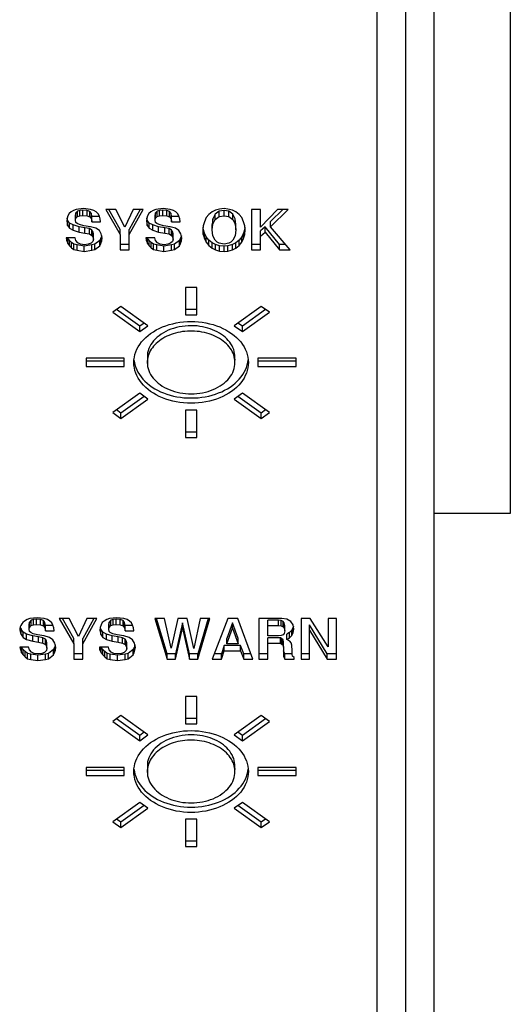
# Model space of a CAD drawing. Extents: x -1765 to 4890, y -3431 to 1272.
# Tile 13 of 111: x -1257.62 to -1251.19, y -1184.73 to -1171.82. Entities that reach past the tile are written whole.
import ezdxf

# ---------------------------------------------------------------- set-up
doc = ezdxf.new("R2010")
doc.units = 0
doc.layers.get('0').update_dxf_attribs({"linetype": 'CONTINUOUS'})

# ---------------------------------------------------------------- blocks, each defined once
blk = doc.blocks.new('CTH', base_point=(-1401.584, -1249.781))
at = {"color": 7, "linetype": 'CONTINUOUS'}
blk.add_line((-1251.194, -1091.654), (-1251.194, -1178.291), dxfattribs=at)
at = {"color": 5, "linetype": 'CONTINUOUS'}
for p, q in [((-1252.193, -1161.56), (-1252.193, -1192.432)), ((-1252.943, -1168.778), (-1252.943, -1192.364)), ((-1252.568, -1168.778), (-1252.568, -1192.364)), ((-1256.878, -1174.304), (-1256.915, -1174.318)), ((-1256.784, -1174.294), (-1256.878, -1174.304)), ((-1256.691, -1174.304), (-1256.784, -1174.294)), ((-1256.649, -1174.318), (-1256.691, -1174.304)), ((-1256.362, -1174.304), (-1256.492, -1174.304)), ((-1256.492, -1174.304), (-1256.305, -1174.635)), ((-1256.305, -1174.566), (-1256.453, -1174.304)), ((-1256.242, -1174.538), (-1256.362, -1174.304)), ((-1256.132, -1174.304), (-1256.242, -1174.538)), ((-1256.04, -1174.304), (-1256.185, -1174.566)), ((-1256.185, -1174.635), (-1256.002, -1174.304)), ((-1256.002, -1174.304), (-1256.132, -1174.304)), ((-1255.835, -1174.304), (-1255.872, -1174.318)), ((-1255.741, -1174.294), (-1255.835, -1174.304)), ((-1255.647, -1174.304), (-1255.741, -1174.294)), ((-1255.606, -1174.318), (-1255.647, -1174.304)), ((-1255.001, -1174.299), (-1255.053, -1174.313)), ((-1254.943, -1174.294), (-1255.001, -1174.299)), ((-1254.891, -1174.299), (-1254.943, -1174.294)), ((-1254.834, -1174.313), (-1254.891, -1174.299)), ((-1254.463, -1174.304), (-1254.583, -1174.304)), ((-1254.583, -1174.304), (-1254.583, -1174.835)), ((-1254.463, -1174.538), (-1254.463, -1174.304)), ((-1254.244, -1174.304), (-1254.463, -1174.538)), ((-1254.173, -1174.304), (-1254.333, -1174.463)), ((-1254.333, -1174.533), (-1254.104, -1174.304)), ((-1254.104, -1174.304), (-1254.244, -1174.304)), ((-1256.998, -1174.421), (-1257.003, -1174.455)), ((-1256.988, -1174.387), (-1256.998, -1174.421)), ((-1256.993, -1174.444), (-1256.998, -1174.418)), ((-1256.972, -1174.357), (-1256.988, -1174.387)), ((-1256.946, -1174.338), (-1256.972, -1174.357)), ((-1256.915, -1174.318), (-1256.946, -1174.338)), ((-1256.883, -1174.351), (-1256.889, -1174.375)), ((-1256.889, -1174.445), (-1256.889, -1174.375)), ((-1256.889, -1174.445), (-1256.883, -1174.421)), ((-1256.863, -1174.327), (-1256.883, -1174.351)), ((-1256.883, -1174.421), (-1256.883, -1174.351)), ((-1256.883, -1174.421), (-1256.863, -1174.396)), ((-1256.831, -1174.317), (-1256.863, -1174.327)), ((-1256.863, -1174.396), (-1256.863, -1174.327)), ((-1256.863, -1174.396), (-1256.831, -1174.387)), ((-1256.79, -1174.312), (-1256.831, -1174.317)), ((-1256.831, -1174.387), (-1256.831, -1174.317)), ((-1256.831, -1174.387), (-1256.79, -1174.382)), ((-1256.737, -1174.317), (-1256.79, -1174.312)), ((-1256.79, -1174.382), (-1256.79, -1174.312)), ((-1256.79, -1174.382), (-1256.737, -1174.387)), ((-1256.701, -1174.331), (-1256.737, -1174.317)), ((-1256.737, -1174.387), (-1256.737, -1174.317)), ((-1256.737, -1174.387), (-1256.701, -1174.401)), ((-1256.68, -1174.356), (-1256.701, -1174.331)), ((-1256.701, -1174.401), (-1256.701, -1174.331)), ((-1256.701, -1174.401), (-1256.68, -1174.426)), ((-1256.675, -1174.395), (-1256.68, -1174.356)), ((-1256.68, -1174.426), (-1256.68, -1174.356)), ((-1256.68, -1174.426), (-1256.675, -1174.465)), ((-1256.575, -1174.395), (-1256.675, -1174.395)), ((-1256.675, -1174.465), (-1256.675, -1174.395)), ((-1256.617, -1174.338), (-1256.649, -1174.318)), ((-1256.591, -1174.362), (-1256.617, -1174.338)), ((-1256.576, -1174.392), (-1256.591, -1174.362)), ((-1256.565, -1174.426), (-1256.576, -1174.392)), ((-1256.56, -1174.465), (-1256.565, -1174.426)), ((-1255.955, -1174.421), (-1255.96, -1174.455)), ((-1255.945, -1174.387), (-1255.955, -1174.421)), ((-1255.95, -1174.444), (-1255.954, -1174.418)), ((-1255.929, -1174.357), (-1255.945, -1174.387)), ((-1255.903, -1174.338), (-1255.929, -1174.357)), ((-1255.872, -1174.318), (-1255.903, -1174.338)), ((-1255.84, -1174.351), (-1255.846, -1174.375)), ((-1255.846, -1174.445), (-1255.846, -1174.375)), ((-1255.846, -1174.445), (-1255.84, -1174.421)), ((-1255.819, -1174.327), (-1255.84, -1174.351)), ((-1255.84, -1174.421), (-1255.84, -1174.351)), ((-1255.84, -1174.421), (-1255.819, -1174.396)), ((-1255.788, -1174.317), (-1255.819, -1174.327)), ((-1255.819, -1174.396), (-1255.819, -1174.327)), ((-1255.819, -1174.396), (-1255.788, -1174.387)), ((-1255.746, -1174.312), (-1255.788, -1174.317)), ((-1255.788, -1174.387), (-1255.788, -1174.317)), ((-1255.788, -1174.387), (-1255.746, -1174.382)), ((-1255.746, -1174.382), (-1255.746, -1174.312)), ((-1255.694, -1174.317), (-1255.746, -1174.312)), ((-1255.746, -1174.382), (-1255.694, -1174.387)), ((-1255.694, -1174.387), (-1255.694, -1174.317)), ((-1255.658, -1174.331), (-1255.694, -1174.317)), ((-1255.694, -1174.387), (-1255.658, -1174.401)), ((-1255.658, -1174.401), (-1255.658, -1174.331)), ((-1255.637, -1174.356), (-1255.658, -1174.331)), ((-1255.658, -1174.401), (-1255.637, -1174.426)), ((-1255.637, -1174.426), (-1255.637, -1174.356)), ((-1255.632, -1174.395), (-1255.637, -1174.356)), ((-1255.637, -1174.426), (-1255.632, -1174.465)), ((-1255.632, -1174.465), (-1255.632, -1174.395)), ((-1255.532, -1174.395), (-1255.632, -1174.395)), ((-1255.574, -1174.338), (-1255.606, -1174.318)), ((-1255.548, -1174.362), (-1255.574, -1174.338)), ((-1255.533, -1174.392), (-1255.548, -1174.362)), ((-1255.522, -1174.426), (-1255.533, -1174.392)), ((-1255.517, -1174.465), (-1255.522, -1174.426)), ((-1255.178, -1174.411), (-1255.199, -1174.465)), ((-1255.141, -1174.372), (-1255.178, -1174.411)), ((-1255.1, -1174.338), (-1255.141, -1174.372)), ((-1255.053, -1174.313), (-1255.1, -1174.338)), ((-1255.089, -1174.429), (-1255.1, -1174.502)), ((-1255.058, -1174.366), (-1255.089, -1174.429)), ((-1255.089, -1174.499), (-1255.089, -1174.429)), ((-1255.006, -1174.327), (-1255.058, -1174.366)), ((-1255.058, -1174.435), (-1255.058, -1174.366)), ((-1255.058, -1174.435), (-1255.006, -1174.396)), ((-1254.943, -1174.317), (-1255.006, -1174.327)), ((-1255.006, -1174.396), (-1255.006, -1174.327)), ((-1255.006, -1174.396), (-1254.943, -1174.387)), ((-1254.943, -1174.387), (-1254.943, -1174.317)), ((-1254.881, -1174.327), (-1254.943, -1174.317)), ((-1254.943, -1174.387), (-1254.881, -1174.396)), ((-1254.881, -1174.396), (-1254.881, -1174.327)), ((-1254.829, -1174.366), (-1254.881, -1174.327)), ((-1254.881, -1174.396), (-1254.829, -1174.435)), ((-1254.787, -1174.338), (-1254.834, -1174.313)), ((-1254.829, -1174.435), (-1254.829, -1174.366)), ((-1254.797, -1174.429), (-1254.829, -1174.366)), ((-1254.797, -1174.499), (-1254.797, -1174.429)), ((-1254.787, -1174.502), (-1254.797, -1174.429)), ((-1254.745, -1174.372), (-1254.787, -1174.338)), ((-1254.709, -1174.411), (-1254.745, -1174.372)), ((-1254.688, -1174.465), (-1254.709, -1174.411)), ((-1257.003, -1174.455), (-1256.993, -1174.513)), ((-1256.967, -1174.483), (-1256.993, -1174.444)), ((-1256.993, -1174.513), (-1256.993, -1174.444)), ((-1256.993, -1174.513), (-1256.967, -1174.552)), ((-1256.92, -1174.507), (-1256.967, -1174.483)), ((-1256.967, -1174.552), (-1256.967, -1174.483)), ((-1256.967, -1174.552), (-1256.92, -1174.577)), ((-1256.842, -1174.531), (-1256.92, -1174.507)), ((-1256.92, -1174.577), (-1256.92, -1174.507)), ((-1256.883, -1174.474), (-1256.889, -1174.445)), ((-1256.868, -1174.489), (-1256.883, -1174.474)), ((-1256.837, -1174.504), (-1256.868, -1174.489)), ((-1256.764, -1174.546), (-1256.842, -1174.531)), ((-1256.842, -1174.601), (-1256.842, -1174.531)), ((-1256.779, -1174.518), (-1256.837, -1174.504)), ((-1256.691, -1174.533), (-1256.779, -1174.518)), ((-1256.706, -1174.556), (-1256.764, -1174.546)), ((-1256.764, -1174.616), (-1256.764, -1174.546)), ((-1256.675, -1174.575), (-1256.706, -1174.556)), ((-1256.706, -1174.626), (-1256.706, -1174.556)), ((-1256.623, -1174.552), (-1256.691, -1174.533)), ((-1256.675, -1174.465), (-1256.56, -1174.465)), ((-1256.576, -1174.582), (-1256.623, -1174.552)), ((-1255.96, -1174.455), (-1255.95, -1174.513)), ((-1255.95, -1174.513), (-1255.95, -1174.444)), ((-1255.924, -1174.483), (-1255.95, -1174.444)), ((-1255.95, -1174.513), (-1255.924, -1174.552)), ((-1255.924, -1174.552), (-1255.924, -1174.483)), ((-1255.877, -1174.507), (-1255.924, -1174.483)), ((-1255.924, -1174.552), (-1255.877, -1174.577)), ((-1255.877, -1174.577), (-1255.877, -1174.507)), ((-1255.799, -1174.531), (-1255.877, -1174.507)), ((-1255.84, -1174.474), (-1255.846, -1174.445)), ((-1255.825, -1174.489), (-1255.84, -1174.474)), ((-1255.793, -1174.504), (-1255.825, -1174.489)), ((-1255.799, -1174.601), (-1255.799, -1174.531)), ((-1255.72, -1174.546), (-1255.799, -1174.531)), ((-1255.736, -1174.518), (-1255.793, -1174.504)), ((-1255.647, -1174.533), (-1255.736, -1174.518)), ((-1255.72, -1174.616), (-1255.72, -1174.546)), ((-1255.663, -1174.556), (-1255.72, -1174.546)), ((-1255.663, -1174.626), (-1255.663, -1174.556)), ((-1255.632, -1174.575), (-1255.663, -1174.556)), ((-1255.58, -1174.552), (-1255.647, -1174.533)), ((-1255.632, -1174.465), (-1255.517, -1174.465)), ((-1255.533, -1174.582), (-1255.58, -1174.552)), ((-1255.214, -1174.518), (-1255.22, -1174.572)), ((-1255.214, -1174.561), (-1255.216, -1174.539)), ((-1255.199, -1174.465), (-1255.214, -1174.518)), ((-1255.199, -1174.614), (-1255.214, -1174.561)), ((-1255.214, -1174.631), (-1255.214, -1174.561)), ((-1255.1, -1174.572), (-1255.089, -1174.499)), ((-1255.1, -1174.572), (-1255.1, -1174.502)), ((-1255.089, -1174.499), (-1255.058, -1174.435)), ((-1254.829, -1174.435), (-1254.797, -1174.499)), ((-1254.797, -1174.499), (-1254.787, -1174.572)), ((-1254.787, -1174.572), (-1254.787, -1174.502)), ((-1254.672, -1174.518), (-1254.688, -1174.465)), ((-1254.672, -1174.561), (-1254.688, -1174.614)), ((-1254.667, -1174.572), (-1254.672, -1174.518)), ((-1254.67, -1174.539), (-1254.672, -1174.561)), ((-1254.672, -1174.631), (-1254.672, -1174.561)), ((-1254.406, -1174.531), (-1254.463, -1174.585)), ((-1254.406, -1174.601), (-1254.406, -1174.531)), ((-1254.218, -1174.766), (-1254.406, -1174.531)), ((-1254.333, -1174.533), (-1254.333, -1174.463)), ((-1254.077, -1174.835), (-1254.333, -1174.533)), ((-1256.894, -1174.679), (-1257.009, -1174.679)), ((-1257.009, -1174.679), (-1257.003, -1174.718)), ((-1257.003, -1174.718), (-1257.003, -1174.679)), ((-1256.988, -1174.683), (-1256.989, -1174.679)), ((-1256.967, -1174.712), (-1256.988, -1174.683)), ((-1256.988, -1174.752), (-1256.988, -1174.683)), ((-1256.92, -1174.577), (-1256.842, -1174.601)), ((-1256.883, -1174.713), (-1256.894, -1174.679)), ((-1256.842, -1174.601), (-1256.764, -1174.616)), ((-1256.764, -1174.616), (-1256.706, -1174.626)), ((-1256.706, -1174.626), (-1256.675, -1174.645)), ((-1256.659, -1174.595), (-1256.675, -1174.575)), ((-1256.675, -1174.645), (-1256.675, -1174.575)), ((-1256.675, -1174.645), (-1256.659, -1174.665)), ((-1256.654, -1174.624), (-1256.659, -1174.595)), ((-1256.659, -1174.665), (-1256.659, -1174.595)), ((-1256.659, -1174.665), (-1256.654, -1174.694)), ((-1256.654, -1174.694), (-1256.654, -1174.624)), ((-1256.55, -1174.626), (-1256.576, -1174.582)), ((-1256.555, -1174.683), (-1256.571, -1174.712)), ((-1256.545, -1174.65), (-1256.555, -1174.683)), ((-1256.555, -1174.752), (-1256.555, -1174.683)), ((-1256.539, -1174.679), (-1256.55, -1174.626)), ((-1256.544, -1174.718), (-1256.544, -1174.652)), ((-1256.544, -1174.718), (-1256.539, -1174.679)), ((-1256.305, -1174.635), (-1256.305, -1174.566)), ((-1256.305, -1174.635), (-1256.305, -1174.835)), ((-1256.185, -1174.635), (-1256.185, -1174.566)), ((-1256.185, -1174.835), (-1256.185, -1174.635)), ((-1255.851, -1174.679), (-1255.966, -1174.679)), ((-1255.966, -1174.679), (-1255.96, -1174.718)), ((-1255.96, -1174.718), (-1255.96, -1174.679)), ((-1255.945, -1174.683), (-1255.946, -1174.679)), ((-1255.924, -1174.712), (-1255.945, -1174.683)), ((-1255.945, -1174.752), (-1255.945, -1174.683)), ((-1255.877, -1174.577), (-1255.799, -1174.601)), ((-1255.84, -1174.713), (-1255.851, -1174.679)), ((-1255.799, -1174.601), (-1255.72, -1174.616)), ((-1255.72, -1174.616), (-1255.663, -1174.626)), ((-1255.663, -1174.626), (-1255.632, -1174.645)), ((-1255.632, -1174.645), (-1255.632, -1174.575)), ((-1255.616, -1174.595), (-1255.632, -1174.575)), ((-1255.632, -1174.645), (-1255.616, -1174.665)), ((-1255.616, -1174.665), (-1255.616, -1174.595)), ((-1255.611, -1174.624), (-1255.616, -1174.595)), ((-1255.616, -1174.665), (-1255.611, -1174.694)), ((-1255.611, -1174.694), (-1255.611, -1174.624)), ((-1255.507, -1174.626), (-1255.533, -1174.582)), ((-1255.512, -1174.683), (-1255.527, -1174.712)), ((-1255.502, -1174.65), (-1255.512, -1174.683)), ((-1255.512, -1174.752), (-1255.512, -1174.683)), ((-1255.496, -1174.679), (-1255.507, -1174.626)), ((-1255.501, -1174.718), (-1255.501, -1174.652)), ((-1255.501, -1174.718), (-1255.496, -1174.679)), ((-1255.22, -1174.572), (-1255.214, -1174.631)), ((-1255.214, -1174.631), (-1255.199, -1174.684)), ((-1255.178, -1174.663), (-1255.199, -1174.614)), ((-1255.199, -1174.684), (-1255.199, -1174.614)), ((-1255.199, -1174.684), (-1255.178, -1174.733)), ((-1255.141, -1174.707), (-1255.178, -1174.663)), ((-1255.178, -1174.733), (-1255.178, -1174.663)), ((-1255.089, -1174.65), (-1255.1, -1174.572)), ((-1255.058, -1174.709), (-1255.089, -1174.65)), ((-1254.797, -1174.65), (-1254.829, -1174.709)), ((-1254.787, -1174.572), (-1254.797, -1174.65)), ((-1254.709, -1174.663), (-1254.745, -1174.707)), ((-1254.688, -1174.614), (-1254.709, -1174.663)), ((-1254.709, -1174.733), (-1254.709, -1174.663)), ((-1254.709, -1174.733), (-1254.688, -1174.684)), ((-1254.688, -1174.684), (-1254.688, -1174.614)), ((-1254.688, -1174.684), (-1254.672, -1174.631)), ((-1254.672, -1174.631), (-1254.667, -1174.572)), ((-1254.463, -1174.655), (-1254.463, -1174.585)), ((-1254.463, -1174.655), (-1254.406, -1174.601)), ((-1254.463, -1174.835), (-1254.463, -1174.655)), ((-1254.406, -1174.601), (-1254.218, -1174.835)), ((-1257.003, -1174.718), (-1256.988, -1174.752)), ((-1256.988, -1174.752), (-1256.967, -1174.782)), ((-1256.941, -1174.736), (-1256.967, -1174.712)), ((-1256.967, -1174.782), (-1256.967, -1174.712)), ((-1256.967, -1174.782), (-1256.941, -1174.806)), ((-1256.91, -1174.761), (-1256.941, -1174.736)), ((-1256.941, -1174.806), (-1256.941, -1174.736)), ((-1256.941, -1174.806), (-1256.91, -1174.83)), ((-1256.868, -1174.77), (-1256.91, -1174.761)), ((-1256.91, -1174.83), (-1256.91, -1174.761)), ((-1256.857, -1174.743), (-1256.883, -1174.713)), ((-1256.774, -1174.785), (-1256.868, -1174.77)), ((-1256.868, -1174.84), (-1256.868, -1174.77)), ((-1256.821, -1174.762), (-1256.857, -1174.743)), ((-1256.769, -1174.767), (-1256.821, -1174.762)), ((-1256.675, -1174.77), (-1256.774, -1174.785)), ((-1256.774, -1174.855), (-1256.774, -1174.785)), ((-1256.722, -1174.762), (-1256.769, -1174.767)), ((-1256.685, -1174.748), (-1256.722, -1174.762)), ((-1256.659, -1174.723), (-1256.685, -1174.748)), ((-1256.633, -1174.761), (-1256.675, -1174.77)), ((-1256.675, -1174.84), (-1256.675, -1174.77)), ((-1256.654, -1174.694), (-1256.659, -1174.723)), ((-1256.571, -1174.712), (-1256.633, -1174.761)), ((-1256.633, -1174.83), (-1256.633, -1174.761)), ((-1256.633, -1174.83), (-1256.571, -1174.782)), ((-1256.571, -1174.782), (-1256.571, -1174.712)), ((-1256.571, -1174.782), (-1256.555, -1174.752)), ((-1256.555, -1174.752), (-1256.544, -1174.718)), ((-1256.185, -1174.766), (-1256.305, -1174.766)), ((-1255.96, -1174.718), (-1255.945, -1174.752)), ((-1255.945, -1174.752), (-1255.924, -1174.782)), ((-1255.898, -1174.736), (-1255.924, -1174.712)), ((-1255.924, -1174.782), (-1255.924, -1174.712)), ((-1255.924, -1174.782), (-1255.898, -1174.806)), ((-1255.898, -1174.806), (-1255.898, -1174.736)), ((-1255.866, -1174.761), (-1255.898, -1174.736)), ((-1255.898, -1174.806), (-1255.866, -1174.83)), ((-1255.866, -1174.83), (-1255.866, -1174.761)), ((-1255.825, -1174.77), (-1255.866, -1174.761)), ((-1255.814, -1174.743), (-1255.84, -1174.713)), ((-1255.825, -1174.84), (-1255.825, -1174.77)), ((-1255.731, -1174.785), (-1255.825, -1174.77)), ((-1255.778, -1174.762), (-1255.814, -1174.743)), ((-1255.726, -1174.767), (-1255.778, -1174.762)), ((-1255.632, -1174.77), (-1255.731, -1174.785)), ((-1255.731, -1174.855), (-1255.731, -1174.785)), ((-1255.679, -1174.762), (-1255.726, -1174.767)), ((-1255.642, -1174.748), (-1255.679, -1174.762)), ((-1255.616, -1174.723), (-1255.642, -1174.748)), ((-1255.59, -1174.761), (-1255.632, -1174.77)), ((-1255.632, -1174.84), (-1255.632, -1174.77)), ((-1255.611, -1174.694), (-1255.616, -1174.723)), ((-1255.527, -1174.712), (-1255.59, -1174.761)), ((-1255.59, -1174.83), (-1255.59, -1174.761)), ((-1255.59, -1174.83), (-1255.527, -1174.782)), ((-1255.527, -1174.782), (-1255.527, -1174.712)), ((-1255.527, -1174.782), (-1255.512, -1174.752)), ((-1255.512, -1174.752), (-1255.501, -1174.718)), ((-1255.178, -1174.733), (-1255.141, -1174.777)), ((-1255.1, -1174.741), (-1255.141, -1174.707)), ((-1255.141, -1174.777), (-1255.141, -1174.707)), ((-1255.141, -1174.777), (-1255.1, -1174.811)), ((-1255.053, -1174.766), (-1255.1, -1174.741)), ((-1255.1, -1174.811), (-1255.1, -1174.741)), ((-1255.1, -1174.811), (-1255.053, -1174.835)), ((-1255.032, -1174.733), (-1255.058, -1174.709)), ((-1255.001, -1174.78), (-1255.053, -1174.766)), ((-1255.053, -1174.835), (-1255.053, -1174.766)), ((-1255.006, -1174.748), (-1255.032, -1174.733)), ((-1254.943, -1174.762), (-1255.006, -1174.748)), ((-1254.943, -1174.785), (-1255.001, -1174.78)), ((-1255.001, -1174.85), (-1255.001, -1174.78)), ((-1254.881, -1174.748), (-1254.943, -1174.762)), ((-1254.891, -1174.78), (-1254.943, -1174.785)), ((-1254.943, -1174.855), (-1254.943, -1174.785)), ((-1254.834, -1174.766), (-1254.891, -1174.78)), ((-1254.891, -1174.85), (-1254.891, -1174.78)), ((-1254.855, -1174.733), (-1254.881, -1174.748)), ((-1254.829, -1174.709), (-1254.855, -1174.733)), ((-1254.787, -1174.741), (-1254.834, -1174.766)), ((-1254.834, -1174.835), (-1254.834, -1174.766)), ((-1254.834, -1174.835), (-1254.787, -1174.811)), ((-1254.745, -1174.707), (-1254.787, -1174.741)), ((-1254.787, -1174.811), (-1254.787, -1174.741)), ((-1254.787, -1174.811), (-1254.745, -1174.777)), ((-1254.745, -1174.777), (-1254.745, -1174.707)), ((-1254.745, -1174.777), (-1254.709, -1174.733)), ((-1254.463, -1174.766), (-1254.583, -1174.766)), ((-1254.218, -1174.835), (-1254.218, -1174.766)), ((-1254.136, -1174.766), (-1254.218, -1174.766)), ((-1256.91, -1174.83), (-1256.868, -1174.84)), ((-1256.868, -1174.84), (-1256.774, -1174.855)), ((-1256.774, -1174.855), (-1256.675, -1174.84)), ((-1256.675, -1174.84), (-1256.633, -1174.83)), ((-1256.305, -1174.835), (-1256.185, -1174.835)), ((-1255.866, -1174.83), (-1255.825, -1174.84)), ((-1255.825, -1174.84), (-1255.731, -1174.855)), ((-1255.731, -1174.855), (-1255.632, -1174.84)), ((-1255.632, -1174.84), (-1255.59, -1174.83)), ((-1255.053, -1174.835), (-1255.001, -1174.85)), ((-1255.001, -1174.85), (-1254.943, -1174.855)), ((-1254.943, -1174.855), (-1254.891, -1174.85)), ((-1254.891, -1174.85), (-1254.834, -1174.835)), ((-1254.583, -1174.835), (-1254.463, -1174.835)), ((-1254.218, -1174.835), (-1254.077, -1174.835)), ((-1255.299, -1175.327), (-1255.449, -1175.327)), ((-1255.449, -1175.327), (-1255.449, -1175.685)), ((-1255.299, -1175.685), (-1255.299, -1175.327)), ((-1256.293, -1175.577), (-1256.399, -1175.653)), ((-1255.939, -1175.83), (-1256.293, -1175.577)), ((-1254.455, -1175.577), (-1254.808, -1175.83)), ((-1254.349, -1175.653), (-1254.455, -1175.577)), ((-1256.399, -1175.653), (-1256.046, -1175.906)), ((-1256.046, -1175.836), (-1256.35, -1175.618)), ((-1255.299, -1175.615), (-1255.449, -1175.615)), ((-1255.449, -1175.685), (-1255.299, -1175.685)), ((-1254.398, -1175.618), (-1254.702, -1175.836)), ((-1254.702, -1175.906), (-1254.349, -1175.653)), ((-1255.988, -1175.795), (-1256.046, -1175.836)), ((-1256.046, -1175.906), (-1255.939, -1175.83)), ((-1256.046, -1175.906), (-1256.046, -1175.836)), ((-1254.808, -1175.83), (-1254.702, -1175.906)), ((-1254.702, -1175.836), (-1254.76, -1175.795)), ((-1254.702, -1175.906), (-1254.702, -1175.836)), ((-1255.947, -1176.213), (-1255.947, -1176.339)), ((-1256.249, -1176.257), (-1256.749, -1176.257)), ((-1256.749, -1176.257), (-1256.749, -1176.364)), ((-1256.249, -1176.295), (-1256.749, -1176.295)), ((-1256.749, -1176.364), (-1256.249, -1176.364)), ((-1256.249, -1176.364), (-1256.249, -1176.257)), ((-1254.801, -1176.269), (-1254.801, -1176.283)), ((-1253.999, -1176.257), (-1254.499, -1176.257)), ((-1254.499, -1176.257), (-1254.499, -1176.364)), ((-1253.999, -1176.295), (-1254.499, -1176.295)), ((-1254.499, -1176.364), (-1253.999, -1176.364)), ((-1253.999, -1176.364), (-1253.999, -1176.257)), ((-1256.046, -1176.715), (-1256.399, -1176.968)), ((-1255.988, -1176.756), (-1256.293, -1176.974)), ((-1255.939, -1176.791), (-1256.046, -1176.715)), ((-1254.702, -1176.715), (-1254.808, -1176.791)), ((-1254.455, -1176.974), (-1254.76, -1176.756)), ((-1254.349, -1176.968), (-1254.702, -1176.715)), ((-1256.293, -1177.044), (-1255.939, -1176.791)), ((-1254.808, -1176.791), (-1254.455, -1177.044)), ((-1256.399, -1176.968), (-1256.293, -1177.044)), ((-1256.293, -1176.974), (-1256.35, -1176.933)), ((-1256.293, -1177.044), (-1256.293, -1176.974)), ((-1255.299, -1176.937), (-1255.449, -1176.937)), ((-1255.449, -1176.937), (-1255.449, -1177.294)), ((-1255.299, -1177.294), (-1255.299, -1176.937)), ((-1254.398, -1176.933), (-1254.455, -1176.974)), ((-1254.455, -1177.044), (-1254.349, -1176.968)), ((-1254.455, -1177.044), (-1254.455, -1176.974)), ((-1255.299, -1177.224), (-1255.449, -1177.224)), ((-1255.449, -1177.294), (-1255.299, -1177.294)), ((-1257.554, -1179.703), (-1257.58, -1179.722)), ((-1257.522, -1179.683), (-1257.554, -1179.703)), ((-1257.486, -1179.669), (-1257.522, -1179.683)), ((-1257.491, -1179.716), (-1257.496, -1179.74)), ((-1257.47, -1179.692), (-1257.491, -1179.716)), ((-1257.491, -1179.786), (-1257.491, -1179.716)), ((-1257.392, -1179.659), (-1257.486, -1179.669)), ((-1257.439, -1179.682), (-1257.47, -1179.692)), ((-1257.47, -1179.761), (-1257.47, -1179.692)), ((-1257.397, -1179.677), (-1257.439, -1179.682)), ((-1257.439, -1179.752), (-1257.439, -1179.682)), ((-1257.345, -1179.682), (-1257.397, -1179.677)), ((-1257.397, -1179.747), (-1257.397, -1179.677)), ((-1257.298, -1179.669), (-1257.392, -1179.659)), ((-1257.309, -1179.696), (-1257.345, -1179.682)), ((-1257.345, -1179.752), (-1257.345, -1179.682)), ((-1257.288, -1179.721), (-1257.309, -1179.696)), ((-1257.309, -1179.766), (-1257.309, -1179.696)), ((-1257.256, -1179.683), (-1257.298, -1179.669)), ((-1257.282, -1179.76), (-1257.288, -1179.721)), ((-1257.288, -1179.791), (-1257.288, -1179.721)), ((-1257.225, -1179.703), (-1257.256, -1179.683)), ((-1257.199, -1179.727), (-1257.225, -1179.703)), ((-1256.97, -1179.669), (-1257.1, -1179.669)), ((-1257.1, -1179.669), (-1256.912, -1180)), ((-1256.912, -1179.931), (-1257.06, -1179.669)), ((-1256.85, -1179.903), (-1256.97, -1179.669)), ((-1256.74, -1179.669), (-1256.85, -1179.903)), ((-1256.648, -1179.669), (-1256.792, -1179.931)), ((-1256.792, -1180), (-1256.61, -1179.669)), ((-1256.61, -1179.669), (-1256.74, -1179.669)), ((-1256.537, -1179.722), (-1256.552, -1179.752)), ((-1256.511, -1179.703), (-1256.537, -1179.722)), ((-1256.479, -1179.683), (-1256.511, -1179.703)), ((-1256.443, -1179.669), (-1256.479, -1179.683)), ((-1256.448, -1179.716), (-1256.453, -1179.74)), ((-1256.427, -1179.692), (-1256.448, -1179.716)), ((-1256.448, -1179.786), (-1256.448, -1179.716)), ((-1256.349, -1179.659), (-1256.443, -1179.669)), ((-1256.396, -1179.682), (-1256.427, -1179.692)), ((-1256.427, -1179.761), (-1256.427, -1179.692)), ((-1256.354, -1179.677), (-1256.396, -1179.682)), ((-1256.396, -1179.752), (-1256.396, -1179.682)), ((-1256.302, -1179.682), (-1256.354, -1179.677)), ((-1256.354, -1179.747), (-1256.354, -1179.677)), ((-1256.255, -1179.669), (-1256.349, -1179.659)), ((-1256.265, -1179.696), (-1256.302, -1179.682)), ((-1256.302, -1179.752), (-1256.302, -1179.682)), ((-1256.245, -1179.721), (-1256.265, -1179.696)), ((-1256.265, -1179.766), (-1256.265, -1179.696)), ((-1256.213, -1179.683), (-1256.255, -1179.669)), ((-1256.239, -1179.76), (-1256.245, -1179.721)), ((-1256.245, -1179.791), (-1256.245, -1179.721)), ((-1256.182, -1179.703), (-1256.213, -1179.683)), ((-1256.156, -1179.727), (-1256.182, -1179.703)), ((-1255.848, -1179.669), (-1255.686, -1180.2)), ((-1255.723, -1179.669), (-1255.848, -1179.669)), ((-1255.686, -1180.131), (-1255.827, -1179.669)), ((-1255.634, -1180.059), (-1255.723, -1179.669)), ((-1255.546, -1179.669), (-1255.634, -1180.059)), ((-1255.488, -1179.726), (-1255.577, -1180.131)), ((-1255.426, -1179.669), (-1255.546, -1179.669)), ((-1255.394, -1180.131), (-1255.488, -1179.726)), ((-1255.488, -1179.796), (-1255.488, -1179.726)), ((-1255.337, -1180.064), (-1255.426, -1179.669)), ((-1255.254, -1179.669), (-1255.337, -1180.064)), ((-1255.149, -1179.669), (-1255.285, -1180.131)), ((-1255.285, -1180.2), (-1255.128, -1179.669)), ((-1255.128, -1179.669), (-1255.254, -1179.669)), ((-1254.894, -1179.669), (-1255.097, -1180.2)), ((-1254.831, -1179.726), (-1254.904, -1179.931)), ((-1254.763, -1179.669), (-1254.894, -1179.669)), ((-1254.831, -1179.796), (-1254.831, -1179.726)), ((-1254.758, -1179.931), (-1254.831, -1179.726)), ((-1254.565, -1180.2), (-1254.763, -1179.669)), ((-1254.184, -1179.669), (-1254.487, -1179.669)), ((-1254.487, -1179.669), (-1254.487, -1180.2)), ((-1254.367, -1179.761), (-1254.367, -1179.692)), ((-1254.231, -1179.692), (-1254.367, -1179.692)), ((-1254.231, -1179.761), (-1254.231, -1179.692)), ((-1254.195, -1179.696), (-1254.231, -1179.692)), ((-1254.195, -1179.766), (-1254.195, -1179.696)), ((-1254.169, -1179.706), (-1254.195, -1179.696)), ((-1254.122, -1179.679), (-1254.184, -1179.669)), ((-1254.169, -1179.776), (-1254.169, -1179.706)), ((-1254.153, -1179.726), (-1254.169, -1179.706)), ((-1254.153, -1179.796), (-1254.153, -1179.726)), ((-1254.148, -1179.76), (-1254.153, -1179.726)), ((-1254.07, -1179.708), (-1254.122, -1179.679)), ((-1254.038, -1179.752), (-1254.07, -1179.708)), ((-1253.814, -1179.669), (-1253.934, -1179.669)), ((-1253.934, -1179.669), (-1253.934, -1180.2)), ((-1253.579, -1180.039), (-1253.814, -1179.669)), ((-1253.47, -1179.669), (-1253.579, -1179.669)), ((-1253.579, -1179.669), (-1253.579, -1180.039)), ((-1253.47, -1180.2), (-1253.47, -1179.669)), ((-1257.611, -1179.781), (-1257.607, -1179.795)), ((-1257.607, -1179.795), (-1257.601, -1179.809)), ((-1257.575, -1179.848), (-1257.601, -1179.809)), ((-1257.601, -1179.878), (-1257.601, -1179.809)), ((-1257.528, -1179.872), (-1257.575, -1179.848)), ((-1257.575, -1179.918), (-1257.575, -1179.848)), ((-1257.496, -1179.81), (-1257.496, -1179.74)), ((-1257.496, -1179.81), (-1257.491, -1179.786)), ((-1257.491, -1179.839), (-1257.496, -1179.81)), ((-1257.491, -1179.786), (-1257.47, -1179.761)), ((-1257.475, -1179.854), (-1257.491, -1179.839)), ((-1257.444, -1179.869), (-1257.475, -1179.854)), ((-1257.47, -1179.761), (-1257.439, -1179.752)), ((-1257.439, -1179.752), (-1257.397, -1179.747)), ((-1257.397, -1179.747), (-1257.345, -1179.752)), ((-1257.345, -1179.752), (-1257.309, -1179.766)), ((-1257.309, -1179.766), (-1257.288, -1179.791)), ((-1257.288, -1179.791), (-1257.282, -1179.83)), ((-1257.182, -1179.76), (-1257.282, -1179.76)), ((-1257.282, -1179.83), (-1257.282, -1179.76)), ((-1257.282, -1179.83), (-1257.168, -1179.83)), ((-1257.183, -1179.757), (-1257.199, -1179.727)), ((-1257.173, -1179.791), (-1257.183, -1179.757)), ((-1257.168, -1179.83), (-1257.173, -1179.791)), ((-1256.563, -1179.786), (-1256.568, -1179.82)), ((-1256.568, -1179.82), (-1256.558, -1179.878)), ((-1256.552, -1179.752), (-1256.563, -1179.786)), ((-1256.558, -1179.809), (-1256.562, -1179.783)), ((-1256.558, -1179.878), (-1256.558, -1179.809)), ((-1256.531, -1179.848), (-1256.558, -1179.809)), ((-1256.531, -1179.918), (-1256.531, -1179.848)), ((-1256.484, -1179.872), (-1256.531, -1179.848)), ((-1256.453, -1179.81), (-1256.453, -1179.74)), ((-1256.453, -1179.81), (-1256.448, -1179.786)), ((-1256.448, -1179.839), (-1256.453, -1179.81)), ((-1256.448, -1179.786), (-1256.427, -1179.761)), ((-1256.432, -1179.854), (-1256.448, -1179.839)), ((-1256.401, -1179.869), (-1256.432, -1179.854)), ((-1256.427, -1179.761), (-1256.396, -1179.752)), ((-1256.396, -1179.752), (-1256.354, -1179.747)), ((-1256.354, -1179.747), (-1256.302, -1179.752)), ((-1256.302, -1179.752), (-1256.265, -1179.766)), ((-1256.265, -1179.766), (-1256.245, -1179.791)), ((-1256.245, -1179.791), (-1256.239, -1179.83)), ((-1256.139, -1179.76), (-1256.239, -1179.76)), ((-1256.239, -1179.83), (-1256.239, -1179.76)), ((-1256.239, -1179.83), (-1256.125, -1179.83)), ((-1256.14, -1179.757), (-1256.156, -1179.727)), ((-1256.13, -1179.791), (-1256.14, -1179.757)), ((-1256.125, -1179.83), (-1256.13, -1179.791)), ((-1255.577, -1180.2), (-1255.488, -1179.796)), ((-1255.488, -1179.796), (-1255.394, -1180.2)), ((-1254.904, -1180), (-1254.831, -1179.796)), ((-1254.831, -1179.796), (-1254.758, -1180)), ((-1254.367, -1179.898), (-1254.367, -1179.761)), ((-1254.367, -1179.761), (-1254.231, -1179.761)), ((-1254.231, -1179.761), (-1254.195, -1179.766)), ((-1254.195, -1179.766), (-1254.169, -1179.776)), ((-1254.169, -1179.776), (-1254.153, -1179.796)), ((-1254.153, -1179.796), (-1254.148, -1179.83)), ((-1254.148, -1179.83), (-1254.153, -1179.864)), ((-1254.148, -1179.83), (-1254.148, -1179.76)), ((-1254.085, -1179.853), (-1254.122, -1179.872)), ((-1254.054, -1179.823), (-1254.085, -1179.853)), ((-1254.085, -1179.922), (-1254.085, -1179.853)), ((-1254.038, -1179.784), (-1254.054, -1179.823)), ((-1254.054, -1179.893), (-1254.054, -1179.823)), ((-1254.054, -1179.893), (-1254.038, -1179.854)), ((-1254.028, -1179.81), (-1254.038, -1179.752)), ((-1254.035, -1179.77), (-1254.038, -1179.784)), ((-1254.038, -1179.854), (-1254.038, -1179.784)), ((-1254.038, -1179.854), (-1254.028, -1179.81)), ((-1253.824, -1179.82), (-1253.824, -1179.75)), ((-1253.59, -1180.131), (-1253.824, -1179.75)), ((-1253.824, -1180.2), (-1253.824, -1179.82)), ((-1253.824, -1179.82), (-1253.59, -1180.2)), ((-1257.601, -1179.878), (-1257.575, -1179.918)), ((-1257.575, -1179.918), (-1257.528, -1179.942)), ((-1257.449, -1179.896), (-1257.528, -1179.872)), ((-1257.528, -1179.942), (-1257.528, -1179.872)), ((-1257.528, -1179.942), (-1257.449, -1179.966)), ((-1257.371, -1179.911), (-1257.449, -1179.896)), ((-1257.449, -1179.966), (-1257.449, -1179.896)), ((-1257.449, -1179.966), (-1257.371, -1179.981)), ((-1257.387, -1179.883), (-1257.444, -1179.869)), ((-1257.298, -1179.898), (-1257.387, -1179.883)), ((-1257.314, -1179.921), (-1257.371, -1179.911)), ((-1257.371, -1179.981), (-1257.371, -1179.911)), ((-1257.371, -1179.981), (-1257.314, -1179.991)), ((-1257.282, -1179.94), (-1257.314, -1179.921)), ((-1257.314, -1179.991), (-1257.314, -1179.921)), ((-1257.23, -1179.918), (-1257.298, -1179.898)), ((-1257.267, -1179.96), (-1257.282, -1179.94)), ((-1257.282, -1180.01), (-1257.282, -1179.94)), ((-1257.262, -1179.989), (-1257.267, -1179.96)), ((-1257.267, -1180.03), (-1257.267, -1179.96)), ((-1257.183, -1179.947), (-1257.23, -1179.918)), ((-1257.157, -1179.991), (-1257.183, -1179.947)), ((-1256.912, -1180), (-1256.912, -1179.931)), ((-1256.792, -1180), (-1256.792, -1179.931)), ((-1256.558, -1179.878), (-1256.531, -1179.918)), ((-1256.531, -1179.918), (-1256.484, -1179.942)), ((-1256.484, -1179.942), (-1256.484, -1179.872)), ((-1256.406, -1179.896), (-1256.484, -1179.872)), ((-1256.484, -1179.942), (-1256.406, -1179.966)), ((-1256.406, -1179.966), (-1256.406, -1179.896)), ((-1256.328, -1179.911), (-1256.406, -1179.896)), ((-1256.406, -1179.966), (-1256.328, -1179.981)), ((-1256.344, -1179.883), (-1256.401, -1179.869)), ((-1256.255, -1179.898), (-1256.344, -1179.883)), ((-1256.328, -1179.981), (-1256.328, -1179.911)), ((-1256.271, -1179.921), (-1256.328, -1179.911)), ((-1256.328, -1179.981), (-1256.271, -1179.991)), ((-1256.271, -1179.991), (-1256.271, -1179.921)), ((-1256.239, -1179.94), (-1256.271, -1179.921)), ((-1256.187, -1179.918), (-1256.255, -1179.898)), ((-1256.239, -1180.01), (-1256.239, -1179.94)), ((-1256.224, -1179.96), (-1256.239, -1179.94)), ((-1256.224, -1180.03), (-1256.224, -1179.96)), ((-1256.218, -1179.989), (-1256.224, -1179.96)), ((-1256.14, -1179.947), (-1256.187, -1179.918)), ((-1256.114, -1179.991), (-1256.14, -1179.947)), ((-1254.904, -1180), (-1254.904, -1179.931)), ((-1254.758, -1180), (-1254.758, -1179.931)), ((-1254.231, -1179.898), (-1254.367, -1179.898)), ((-1254.205, -1179.921), (-1254.367, -1179.921)), ((-1254.367, -1179.991), (-1254.367, -1179.921)), ((-1254.195, -1179.893), (-1254.231, -1179.898)), ((-1254.205, -1179.991), (-1254.205, -1179.921)), ((-1254.184, -1179.935), (-1254.205, -1179.921)), ((-1254.169, -1179.883), (-1254.195, -1179.893)), ((-1254.184, -1180.005), (-1254.184, -1179.935)), ((-1254.169, -1179.95), (-1254.184, -1179.935)), ((-1254.153, -1179.864), (-1254.169, -1179.883)), ((-1254.169, -1180.02), (-1254.169, -1179.95)), ((-1254.164, -1179.974), (-1254.169, -1179.95)), ((-1254.164, -1180.044), (-1254.164, -1179.974)), ((-1254.122, -1179.942), (-1254.122, -1179.872)), ((-1254.122, -1179.942), (-1254.085, -1179.922)), ((-1254.08, -1179.966), (-1254.122, -1179.942)), ((-1254.085, -1179.922), (-1254.054, -1179.893)), ((-1254.064, -1179.986), (-1254.08, -1179.966)), ((-1257.616, -1180.044), (-1257.595, -1180.117)), ((-1257.502, -1180.044), (-1257.616, -1180.044)), ((-1257.596, -1180.044), (-1257.595, -1180.048)), ((-1257.575, -1180.077), (-1257.595, -1180.048)), ((-1257.595, -1180.117), (-1257.595, -1180.048)), ((-1257.548, -1180.101), (-1257.575, -1180.077)), ((-1257.575, -1180.147), (-1257.575, -1180.077)), ((-1257.517, -1180.126), (-1257.548, -1180.101)), ((-1257.548, -1180.171), (-1257.548, -1180.101)), ((-1257.491, -1180.078), (-1257.502, -1180.044)), ((-1257.465, -1180.108), (-1257.491, -1180.078)), ((-1257.429, -1180.127), (-1257.465, -1180.108)), ((-1257.293, -1180.113), (-1257.329, -1180.127)), ((-1257.314, -1179.991), (-1257.282, -1180.01)), ((-1257.267, -1180.088), (-1257.293, -1180.113)), ((-1257.282, -1180.01), (-1257.267, -1180.03)), ((-1257.267, -1180.03), (-1257.262, -1180.059)), ((-1257.262, -1180.059), (-1257.267, -1180.088)), ((-1257.262, -1180.059), (-1257.262, -1179.989)), ((-1257.178, -1180.077), (-1257.241, -1180.126)), ((-1257.163, -1180.048), (-1257.178, -1180.077)), ((-1257.178, -1180.147), (-1257.178, -1180.077)), ((-1257.153, -1180.015), (-1257.163, -1180.048)), ((-1257.163, -1180.117), (-1257.163, -1180.048)), ((-1257.163, -1180.117), (-1257.152, -1180.083)), ((-1257.147, -1180.044), (-1257.157, -1179.991)), ((-1257.152, -1180.083), (-1257.152, -1180.017)), ((-1257.152, -1180.083), (-1257.147, -1180.044)), ((-1256.912, -1180), (-1256.912, -1180.2)), ((-1256.792, -1180.2), (-1256.792, -1180)), ((-1256.458, -1180.044), (-1256.573, -1180.044)), ((-1256.573, -1180.044), (-1256.568, -1180.083)), ((-1256.568, -1180.083), (-1256.568, -1180.044)), ((-1256.568, -1180.083), (-1256.552, -1180.117)), ((-1256.552, -1180.048), (-1256.554, -1180.044)), ((-1256.531, -1180.077), (-1256.552, -1180.048)), ((-1256.552, -1180.117), (-1256.552, -1180.048)), ((-1256.505, -1180.101), (-1256.531, -1180.077)), ((-1256.531, -1180.147), (-1256.531, -1180.077)), ((-1256.474, -1180.126), (-1256.505, -1180.101)), ((-1256.505, -1180.171), (-1256.505, -1180.101)), ((-1256.448, -1180.078), (-1256.458, -1180.044)), ((-1256.422, -1180.108), (-1256.448, -1180.078)), ((-1256.385, -1180.127), (-1256.422, -1180.108)), ((-1256.25, -1180.113), (-1256.286, -1180.127)), ((-1256.271, -1179.991), (-1256.239, -1180.01)), ((-1256.224, -1180.088), (-1256.25, -1180.113)), ((-1256.239, -1180.01), (-1256.224, -1180.03)), ((-1256.224, -1180.03), (-1256.218, -1180.059)), ((-1256.218, -1180.059), (-1256.224, -1180.088)), ((-1256.218, -1180.059), (-1256.218, -1179.989)), ((-1256.135, -1180.077), (-1256.198, -1180.126)), ((-1256.119, -1180.048), (-1256.135, -1180.077)), ((-1256.135, -1180.147), (-1256.135, -1180.077)), ((-1256.109, -1180.015), (-1256.119, -1180.048)), ((-1256.119, -1180.117), (-1256.119, -1180.048)), ((-1256.119, -1180.117), (-1256.109, -1180.083)), ((-1256.104, -1180.044), (-1256.114, -1179.991)), ((-1256.109, -1180.083), (-1256.109, -1180.017)), ((-1256.109, -1180.083), (-1256.104, -1180.044)), ((-1254.941, -1180.023), (-1254.977, -1180.131)), ((-1254.977, -1180.2), (-1254.941, -1180.093)), ((-1254.727, -1180.023), (-1254.941, -1180.023)), ((-1254.941, -1180.093), (-1254.941, -1180.023)), ((-1254.941, -1180.093), (-1254.727, -1180.093)), ((-1254.758, -1180), (-1254.904, -1180)), ((-1254.685, -1180.131), (-1254.727, -1180.023)), ((-1254.727, -1180.093), (-1254.727, -1180.023)), ((-1254.727, -1180.093), (-1254.685, -1180.2)), ((-1254.367, -1180.2), (-1254.367, -1179.991)), ((-1254.367, -1179.991), (-1254.205, -1179.991)), ((-1254.205, -1179.991), (-1254.184, -1180.005)), ((-1254.184, -1180.005), (-1254.169, -1180.02)), ((-1254.169, -1180.02), (-1254.164, -1180.044)), ((-1254.164, -1180.044), (-1254.164, -1180.161)), ((-1254.148, -1180.131), (-1254.164, -1180.092)), ((-1254.054, -1180.02), (-1254.064, -1179.986)), ((-1254.049, -1180.093), (-1254.054, -1180.02)), ((-1254.049, -1180.137), (-1254.049, -1180.093)), ((-1257.595, -1180.117), (-1257.575, -1180.147)), ((-1257.575, -1180.147), (-1257.548, -1180.171)), ((-1257.548, -1180.171), (-1257.517, -1180.196)), ((-1257.475, -1180.135), (-1257.517, -1180.126)), ((-1257.517, -1180.196), (-1257.517, -1180.126)), ((-1257.517, -1180.196), (-1257.475, -1180.205)), ((-1257.382, -1180.15), (-1257.475, -1180.135)), ((-1257.475, -1180.205), (-1257.475, -1180.135)), ((-1257.475, -1180.205), (-1257.382, -1180.22)), ((-1257.376, -1180.132), (-1257.429, -1180.127)), ((-1257.282, -1180.135), (-1257.382, -1180.15)), ((-1257.382, -1180.22), (-1257.382, -1180.15)), ((-1257.382, -1180.22), (-1257.282, -1180.205)), ((-1257.329, -1180.127), (-1257.376, -1180.132)), ((-1257.241, -1180.126), (-1257.282, -1180.135)), ((-1257.282, -1180.205), (-1257.282, -1180.135)), ((-1257.282, -1180.205), (-1257.241, -1180.196)), ((-1257.241, -1180.196), (-1257.241, -1180.126)), ((-1257.241, -1180.196), (-1257.178, -1180.147)), ((-1257.178, -1180.147), (-1257.163, -1180.117)), ((-1256.792, -1180.131), (-1256.912, -1180.131)), ((-1256.912, -1180.2), (-1256.792, -1180.2)), ((-1256.552, -1180.117), (-1256.531, -1180.147)), ((-1256.531, -1180.147), (-1256.505, -1180.171)), ((-1256.505, -1180.171), (-1256.474, -1180.196)), ((-1256.432, -1180.135), (-1256.474, -1180.126)), ((-1256.474, -1180.196), (-1256.474, -1180.126)), ((-1256.474, -1180.196), (-1256.432, -1180.205)), ((-1256.338, -1180.15), (-1256.432, -1180.135)), ((-1256.432, -1180.205), (-1256.432, -1180.135)), ((-1256.432, -1180.205), (-1256.338, -1180.22)), ((-1256.333, -1180.132), (-1256.385, -1180.127)), ((-1256.239, -1180.135), (-1256.338, -1180.15)), ((-1256.338, -1180.22), (-1256.338, -1180.15)), ((-1256.338, -1180.22), (-1256.239, -1180.205)), ((-1256.286, -1180.127), (-1256.333, -1180.132)), ((-1256.198, -1180.126), (-1256.239, -1180.135)), ((-1256.239, -1180.205), (-1256.239, -1180.135)), ((-1256.239, -1180.205), (-1256.198, -1180.196)), ((-1256.198, -1180.196), (-1256.198, -1180.126)), ((-1256.198, -1180.196), (-1256.135, -1180.147)), ((-1256.135, -1180.147), (-1256.119, -1180.117)), ((-1255.577, -1180.131), (-1255.686, -1180.131)), ((-1255.686, -1180.2), (-1255.686, -1180.131)), ((-1255.686, -1180.2), (-1255.577, -1180.2)), ((-1255.577, -1180.2), (-1255.577, -1180.131)), ((-1255.394, -1180.2), (-1255.394, -1180.131)), ((-1255.285, -1180.131), (-1255.394, -1180.131)), ((-1255.394, -1180.2), (-1255.285, -1180.2)), ((-1255.285, -1180.2), (-1255.285, -1180.131)), ((-1255.097, -1180.2), (-1254.977, -1180.2)), ((-1254.977, -1180.131), (-1255.07, -1180.131)), ((-1254.977, -1180.2), (-1254.977, -1180.131)), ((-1254.591, -1180.131), (-1254.685, -1180.131)), ((-1254.685, -1180.2), (-1254.685, -1180.131)), ((-1254.685, -1180.2), (-1254.565, -1180.2)), ((-1254.367, -1180.131), (-1254.487, -1180.131)), ((-1254.487, -1180.2), (-1254.367, -1180.2)), ((-1254.164, -1180.161), (-1254.148, -1180.2)), ((-1254.148, -1180.2), (-1254.148, -1180.131)), ((-1254.049, -1180.131), (-1254.148, -1180.131)), ((-1254.148, -1180.2), (-1254.023, -1180.2)), ((-1254.044, -1180.161), (-1254.049, -1180.137)), ((-1254.023, -1180.181), (-1254.044, -1180.161)), ((-1254.023, -1180.2), (-1254.023, -1180.181)), ((-1253.824, -1180.131), (-1253.934, -1180.131)), ((-1253.934, -1180.2), (-1253.824, -1180.2)), ((-1253.59, -1180.2), (-1253.59, -1180.131)), ((-1253.47, -1180.131), (-1253.59, -1180.131)), ((-1253.59, -1180.2), (-1253.47, -1180.2)), ((-1255.299, -1180.692), (-1255.449, -1180.692)), ((-1255.449, -1180.692), (-1255.449, -1181.05)), ((-1255.299, -1181.05), (-1255.299, -1180.692)), ((-1256.293, -1180.942), (-1256.399, -1181.018)), ((-1256.399, -1181.018), (-1256.046, -1181.271)), ((-1256.046, -1181.201), (-1256.35, -1180.983)), ((-1255.939, -1181.195), (-1256.293, -1180.942)), ((-1255.299, -1180.98), (-1255.449, -1180.98)), ((-1254.455, -1180.942), (-1254.808, -1181.195)), ((-1254.398, -1180.983), (-1254.702, -1181.201)), ((-1254.702, -1181.271), (-1254.349, -1181.018)), ((-1254.349, -1181.018), (-1254.455, -1180.942)), ((-1255.449, -1181.05), (-1255.299, -1181.05)), ((-1255.988, -1181.16), (-1256.046, -1181.201)), ((-1256.046, -1181.271), (-1255.939, -1181.195)), ((-1256.046, -1181.271), (-1256.046, -1181.201)), ((-1254.808, -1181.195), (-1254.702, -1181.271)), ((-1254.702, -1181.201), (-1254.76, -1181.16)), ((-1254.702, -1181.271), (-1254.702, -1181.201)), ((-1256.249, -1181.622), (-1256.749, -1181.622)), ((-1256.749, -1181.622), (-1256.749, -1181.729)), ((-1256.249, -1181.66), (-1256.749, -1181.66)), ((-1256.249, -1181.729), (-1256.249, -1181.622)), ((-1255.947, -1181.578), (-1255.947, -1181.704)), ((-1254.801, -1181.634), (-1254.801, -1181.648)), ((-1253.999, -1181.622), (-1254.499, -1181.622)), ((-1254.499, -1181.622), (-1254.499, -1181.729)), ((-1253.999, -1181.66), (-1254.499, -1181.66)), ((-1253.999, -1181.729), (-1253.999, -1181.622)), ((-1256.749, -1181.729), (-1256.249, -1181.729)), ((-1254.499, -1181.729), (-1253.999, -1181.729)), ((-1256.046, -1182.08), (-1256.399, -1182.333)), ((-1255.988, -1182.121), (-1256.293, -1182.339)), ((-1256.293, -1182.409), (-1255.939, -1182.156)), ((-1255.939, -1182.156), (-1256.046, -1182.08)), ((-1254.702, -1182.08), (-1254.808, -1182.156)), ((-1254.808, -1182.156), (-1254.455, -1182.409)), ((-1254.455, -1182.339), (-1254.76, -1182.121)), ((-1254.349, -1182.333), (-1254.702, -1182.08)), ((-1256.293, -1182.339), (-1256.35, -1182.298)), ((-1255.449, -1182.302), (-1255.449, -1182.659)), ((-1255.299, -1182.302), (-1255.449, -1182.302)), ((-1255.299, -1182.659), (-1255.299, -1182.302)), ((-1254.398, -1182.298), (-1254.455, -1182.339)), ((-1256.399, -1182.333), (-1256.293, -1182.409)), ((-1256.293, -1182.409), (-1256.293, -1182.339)), ((-1254.455, -1182.409), (-1254.349, -1182.333)), ((-1254.455, -1182.409), (-1254.455, -1182.339)), ((-1255.299, -1182.59), (-1255.449, -1182.59)), ((-1255.449, -1182.659), (-1255.299, -1182.659))]:
    blk.add_line(p, q, dxfattribs=at)
at = {"color": 4, "linetype": 'CONTINUOUS'}
blk.add_line((-1251.194, -1178.291), (-1252.193, -1178.291), dxfattribs=at)
at = {"color": 5, "linetype": 'CONTINUOUS'}
for points, knots in [([(-1256.124, -1176.311), (-1256.124, -1176.405), (-1256.089, -1176.497), (-1255.957, -1176.661), (-1255.863, -1176.728), (-1255.635, -1176.822), (-1255.506, -1176.847), (-1255.242, -1176.847), (-1255.113, -1176.822), (-1254.885, -1176.728), (-1254.79, -1176.661), (-1254.659, -1176.497), (-1254.624, -1176.405), (-1254.624, -1176.217), (-1254.659, -1176.124), (-1254.79, -1175.961), (-1254.885, -1175.893), (-1255.113, -1175.799), (-1255.242, -1175.774), (-1255.506, -1175.774), (-1255.635, -1175.799), (-1255.863, -1175.893), (-1255.957, -1175.961), (-1256.089, -1176.124), (-1256.124, -1176.217), (-1256.124, -1176.311)], [0, 0, 0, 0, 1, 1, 2, 2, 3, 3, 4, 4, 5, 5, 6, 6, 7, 7, 8, 8, 9, 9, 10, 10, 11, 11, 12, 12, 12, 12]), ([(-1255.296, -1175.833), (-1255.4, -1175.823), (-1255.506, -1175.834), (-1255.7, -1175.894), (-1255.783, -1175.942), (-1255.904, -1176.065), (-1255.94, -1176.138), (-1255.947, -1176.213)], [0, 0, 0, 0, 1, 1, 2, 2, 3, 3, 3, 3]), ([(-1254.801, -1176.269), (-1254.794, -1176.2), (-1254.812, -1176.131), (-1254.893, -1176.006), (-1254.954, -1175.951), (-1255.109, -1175.869), (-1255.2, -1175.843), (-1255.296, -1175.833)], [0, 0, 0, 0, 1, 1, 2, 2, 3, 3, 3, 3]), ([(-1255.296, -1175.903), (-1255.38, -1175.895), (-1255.466, -1175.9), (-1255.629, -1175.937), (-1255.704, -1175.968), (-1255.829, -1176.052), (-1255.877, -1176.103), (-1255.94, -1176.217), (-1255.953, -1176.278), (-1255.947, -1176.339)], [0, 0, 0, 0, 1, 1, 2, 2, 3, 3, 4, 4, 4, 4]), ([(-1254.801, -1176.283), (-1254.806, -1176.22), (-1254.832, -1176.159), (-1254.92, -1176.051), (-1254.981, -1176.004), (-1255.126, -1175.934), (-1255.209, -1175.912), (-1255.296, -1175.903)], [0, 0, 0, 0, 1, 1, 2, 2, 3, 3, 3, 3]), ([(-1256.122, -1176.278), (-1256.113, -1176.367), (-1256.073, -1176.454), (-1255.938, -1176.606), (-1255.844, -1176.668), (-1255.624, -1176.755), (-1255.5, -1176.777), (-1255.248, -1176.777), (-1255.124, -1176.755), (-1254.904, -1176.668), (-1254.81, -1176.606), (-1254.675, -1176.454), (-1254.635, -1176.367), (-1254.626, -1176.278)], [0, 0, 0, 0, 1, 1, 2, 2, 3, 3, 4, 4, 5, 5, 6, 6, 6, 6]), ([(-1255.947, -1176.339), (-1255.941, -1176.411), (-1255.907, -1176.48), (-1255.795, -1176.6), (-1255.717, -1176.648), (-1255.536, -1176.712), (-1255.435, -1176.726), (-1255.234, -1176.716), (-1255.137, -1176.692), (-1254.97, -1176.612), (-1254.902, -1176.556), (-1254.813, -1176.427), (-1254.794, -1176.355), (-1254.801, -1176.283)], [0, 0, 0, 0, 1, 1, 2, 2, 3, 3, 4, 4, 5, 5, 6, 6, 6, 6]), ([(-1257.58, -1179.722), (-1257.599, -1179.746), (-1257.612, -1179.772), (-1257.619, -1179.826), (-1257.614, -1179.853), (-1257.601, -1179.878)], [0, 0, 0, 0, 1, 1, 2, 2, 2, 2]), ([(-1256.124, -1181.676), (-1256.124, -1181.77), (-1256.089, -1181.862), (-1255.957, -1182.026), (-1255.863, -1182.093), (-1255.635, -1182.187), (-1255.506, -1182.212), (-1255.242, -1182.212), (-1255.113, -1182.187), (-1254.885, -1182.093), (-1254.79, -1182.026), (-1254.659, -1181.862), (-1254.624, -1181.77), (-1254.624, -1181.582), (-1254.659, -1181.489), (-1254.79, -1181.326), (-1254.885, -1181.258), (-1255.113, -1181.164), (-1255.242, -1181.139), (-1255.506, -1181.139), (-1255.635, -1181.164), (-1255.863, -1181.258), (-1255.957, -1181.326), (-1256.089, -1181.489), (-1256.124, -1181.582), (-1256.124, -1181.676)], [0, 0, 0, 0, 1, 1, 2, 2, 3, 3, 4, 4, 5, 5, 6, 6, 7, 7, 8, 8, 9, 9, 10, 10, 11, 11, 12, 12, 12, 12]), ([(-1255.296, -1181.268), (-1255.38, -1181.26), (-1255.466, -1181.265), (-1255.629, -1181.302), (-1255.704, -1181.333), (-1255.829, -1181.417), (-1255.877, -1181.468), (-1255.94, -1181.582), (-1255.953, -1181.643), (-1255.947, -1181.704)], [0, 0, 0, 0, 1, 1, 2, 2, 3, 3, 4, 4, 4, 4]), ([(-1255.296, -1181.198), (-1255.4, -1181.188), (-1255.506, -1181.199), (-1255.7, -1181.259), (-1255.783, -1181.307), (-1255.904, -1181.43), (-1255.94, -1181.503), (-1255.947, -1181.578)], [0, 0, 0, 0, 1, 1, 2, 2, 3, 3, 3, 3]), ([(-1254.801, -1181.634), (-1254.794, -1181.565), (-1254.812, -1181.496), (-1254.893, -1181.371), (-1254.954, -1181.316), (-1255.109, -1181.234), (-1255.2, -1181.208), (-1255.296, -1181.198)], [0, 0, 0, 0, 1, 1, 2, 2, 3, 3, 3, 3]), ([(-1254.801, -1181.648), (-1254.806, -1181.585), (-1254.832, -1181.524), (-1254.92, -1181.416), (-1254.981, -1181.369), (-1255.126, -1181.299), (-1255.209, -1181.277), (-1255.296, -1181.268)], [0, 0, 0, 0, 1, 1, 2, 2, 3, 3, 3, 3]), ([(-1256.122, -1181.643), (-1256.113, -1181.732), (-1256.073, -1181.819), (-1255.938, -1181.971), (-1255.844, -1182.033), (-1255.624, -1182.12), (-1255.5, -1182.142), (-1255.248, -1182.142), (-1255.124, -1182.12), (-1254.904, -1182.033), (-1254.81, -1181.971), (-1254.675, -1181.819), (-1254.635, -1181.732), (-1254.626, -1181.643)], [0, 0, 0, 0, 1, 1, 2, 2, 3, 3, 4, 4, 5, 5, 6, 6, 6, 6]), ([(-1255.947, -1181.704), (-1255.941, -1181.776), (-1255.907, -1181.845), (-1255.795, -1181.965), (-1255.717, -1182.013), (-1255.536, -1182.077), (-1255.435, -1182.091), (-1255.234, -1182.081), (-1255.137, -1182.057), (-1254.97, -1181.977), (-1254.902, -1181.921), (-1254.813, -1181.792), (-1254.794, -1181.72), (-1254.801, -1181.648)], [0, 0, 0, 0, 1, 1, 2, 2, 3, 3, 4, 4, 5, 5, 6, 6, 6, 6])]:
    blk.add_open_spline(points, degree=3, knots=knots, dxfattribs=at)

msp = doc.modelspace()

# ---------------------------------------------------------------- block references
msp.add_blockref('CTH', (-1401.584, -1249.781))

doc.saveas('drawing.dxf')
